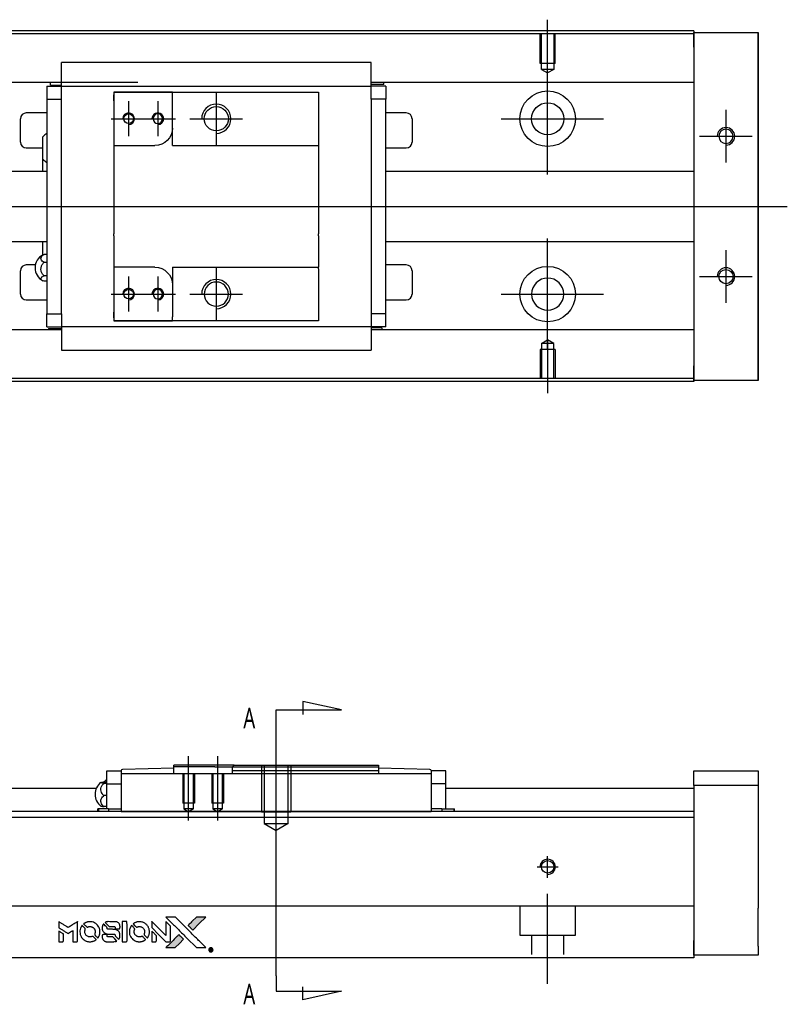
# Model space of a CAD drawing. Header units: millimetres. Extents: x -295 to 3135, y -1402 to 860.
# Tile 16 of 31: x 34 to 165, y -250 to -82. Entities that reach past the tile are written whole.
import ezdxf
from ezdxf.lldxf.tags import DXFTag

# ---------------------------------------------------------------- set-up
doc = ezdxf.new("R2010")
doc.units = ezdxf.units.MM
doc.layers.get('0').update_dxf_attribs({"linetype": 'CONTINUOUS'})
doc.styles.add('CHN', font='Microsoft JhengHei.ttf')
tags = doc.linetypes.add('DASHED', pattern=[25.72, 12.86, -12.86]).pattern_tags.tags
tags[6:7] = [DXFTag(74, 4), DXFTag(75, 0), DXFTag(340, '0'), DXFTag(46, 0.0), DXFTag(50, 0.0), DXFTag(44, 0.0), DXFTag(45, 0.0)]
tags[4:5] = [DXFTag(74, 4), DXFTag(75, 0), DXFTag(340, '0'), DXFTag(46, 0.0), DXFTag(50, 0.0), DXFTag(44, 0.0), DXFTag(45, 0.0)]
tags = doc.linetypes.add('HIDDEN', pattern=[0.5, 0.25, -0.25]).pattern_tags.tags
tags[6:7] = [DXFTag(74, 4), DXFTag(75, 0), DXFTag(340, '0'), DXFTag(46, 0.0), DXFTag(50, 0.0), DXFTag(44, 0.0), DXFTag(45, 0.0)]
tags[4:5] = [DXFTag(74, 4), DXFTag(75, 0), DXFTag(340, '0'), DXFTag(46, 0.0), DXFTag(50, 0.0), DXFTag(44, 0.0), DXFTag(45, 0.0)]

# ---------------------------------------------------------------- blocks, each defined once
blk = doc.blocks.new('MosionX logo(完整正式版)')
h = blk.add_hatch(color=22)
h.dxf.hatch_style = 1
h.paths.add_polyline_path([(-1416, 1831), (-1517, 1831), (-1619, 1831), (-1707, 1742, 0.000288), (-1740, 1709, 0.000479), (-1769, 1680, 0.000013), (-1794, 1654, 0.197177), (-1794, 1654, 0.197497), (-1794, 1653, 0.00004), (-1779, 1638, 0.000834), (-1763, 1622, 0.000506), (-1744, 1603), (-1694, 1552), (-1555, 1692)])
h.paths.add_polyline_path([(-1892, 1355), (-1942, 1405, 0.000476), (-1962, 1424, 0.000789), (-1978, 1441, 0.000035), (-1993, 1455, 0.19758), (-1993, 1456, 0.198396), (-1994, 1455, 0.000019), (-2014, 1435, 0.000582), (-2036, 1413, 0.000351), (-2062, 1387, 0.000108), (-2174, 1275, 0.000692), (-2230, 1218, 0.000077), (-2269, 1179, 0.197527), (-2269, 1178, 0.410181), (-2269, 1177, 0.000493), (-2248, 1177, 0.002424), (-2219, 1177, 0.000529), (-2169, 1177), (-2070, 1177), (-1981, 1266)])
at = {"color": 22}
for points in [[(-4562, 1668), (-4562, 1603), (-4545, 1592, -0.000297), (-4534, 1586, -0.000037), (-4510, 1571, -0.000043), (-4482, 1554, -0.000036), (-4452, 1535, 0.000044), (-4422, 1517, 0.000063), (-4396, 1501, 0.000035), (-4374, 1488, 0.0009), (-4368, 1484), (-4360, 1479), (-4348, 1486, 0.001175), (-4342, 1490, 0.000208), (-4329, 1498, 0.000225), (-4315, 1506, 0.000203), (-4300, 1516, -0.000711), (-4286, 1525, -0.001119), (-4274, 1532, -0.000263), (-4263, 1539, -0.04589), (-4262, 1539, -0.519312), (-4261, 1539, -0.001914), (-4261, 1521, -0.003124), (-4260, 1493, -0.000285), (-4260, 1421), (-4260, 1303), (-4219, 1303, 0.001727), (-4189, 1303, 0.025279), (-4179, 1303, 0.073886), (-4173, 1305, 0.07426), (-4167, 1308, 0.03264), (-4166, 1310, 0.01784), (-4164, 1311, 0.017712), (-4163, 1313, 0.026854), (-4162, 1315), (-4160, 1319), (-4160, 1526), (-4159, 1733), (-4162, 1731, -0.004595), (-4163, 1730, -0.00016), (-4169, 1726, -0.000298), (-4177, 1722, -0.000208), (-4185, 1717, 0.000986), (-4210, 1701, 0.00025), (-4250, 1676, 0.000268), (-4292, 1650, 0.000436), (-4329, 1627, -0.002932), (-4341, 1619, -0.004718), (-4351, 1613, -0.001113), (-4360, 1608, -0.227179), (-4361, 1608, -0.045982), (-4362, 1608, -0.000145), (-4374, 1616, -0.000825), (-4387, 1624, -0.000517), (-4403, 1634, 0.000056), (-4458, 1668, 0.000289), (-4488, 1687, 0.000481), (-4511, 1701, 0.000418), (-4535, 1715), (-4562, 1732)], [(-3917, 1731, 0.024131), (-3935, 1728, 0.022344), (-3954, 1723, 0.021883), (-3972, 1717, 0.020884), (-3990, 1709, 0.010669), (-4000, 1703, 0.010389), (-4011, 1697, 0.010913), (-4020, 1692, 0.022227), (-4026, 1687), (-4029, 1685), (-3996, 1653, 0.002452), (-3984, 1640, 0.003628), (-3972, 1630, 0.001662), (-3963, 1621, 0.070159), (-3960, 1619, 0.047671), (-3958, 1618, 0.018624), (-3956, 1618, 0.017921), (-3953, 1617, 0.018804), (-3950, 1617, 0.018255), (-3946, 1617, 0.041312), (-3943, 1617, 0.037164), (-3939, 1618, 0.012342), (-3935, 1620, -0.015101), (-3924, 1624, -0.035998), (-3916, 1626, -0.033244), (-3907, 1627, -0.011249), (-3894, 1627, -0.004059), (-3883, 1627, -0.019693), (-3877, 1627, -0.027943), (-3872, 1626, -0.014411), (-3866, 1624, -0.033089), (-3851, 1619, -0.033887), (-3838, 1613, -0.034021), (-3825, 1604, -0.033942), (-3814, 1594, -0.02816), (-3804, 1582, -0.035032), (-3796, 1570, -0.035269), (-3790, 1557, -0.029196), (-3785, 1543, -0.037862), (-3782, 1526, -0.043657), (-3782, 1510, -0.043064), (-3784, 1494, -0.035184), (-3790, 1477, 0.033699), (-3792, 1470, 0.052815), (-3793, 1463, 0.059167), (-3793, 1456, 0.058972), (-3791, 1450, 0.059208), (-3788, 1445, 0.021125), (-3783, 1439, 0.008691), (-3773, 1429, 0.000851), (-3749, 1405, 0.001873), (-3736, 1393, 0.013884), (-3730, 1387, 0.022355), (-3726, 1385, 0.341453), (-3725, 1385, 0.073011), (-3722, 1388, 0.004587), (-3714, 1399, 0.00748), (-3707, 1411, 0.016837), (-3702, 1420, 0.028606), (-3692, 1443, 0.031352), (-3685, 1465, 0.031004), (-3681, 1489, 0.0268), (-3680, 1514, 0.026698), (-3681, 1541, 0.03002), (-3686, 1566, 0.030357), (-3693, 1590, 0.028554), (-3703, 1614, 0.062944), (-3732, 1658, 0.062206), (-3772, 1694, 0.062448), (-3819, 1719, 0.064355), (-3870, 1731, 0.017377), (-3880, 1731, 0.008369), (-3893, 1731, 0.008367), (-3907, 1731, 0.01757)], [(-3516, 1731, 0.018538), (-3522, 1730, 0.010695), (-3530, 1729, 0.01068), (-3538, 1727, 0.017678), (-3544, 1725, 0.013849), (-3551, 1722, 0.011814), (-3559, 1719, 0.004513), (-3566, 1716, 0.290035), (-3566, 1715, 0.196418), (-3566, 1714, 0.000124), (-3554, 1702, 0.001477), (-3540, 1688, 0.000898), (-3524, 1671), (-3481, 1629), (-3427, 1628, -0.001471), (-3387, 1628, -0.028714), (-3374, 1627, -0.097073), (-3367, 1625, -0.084199), (-3361, 1620, -0.042698), (-3359, 1616, -0.053912), (-3357, 1612, -0.051004), (-3356, 1608, -0.032967), (-3355, 1602, 0.00807), (-3355, 1600, 0.003023), (-3355, 1596, 0.002994), (-3355, 1592, 0.003629), (-3355, 1588), (-3354, 1579), (-3313, 1579, 0.001618), (-3293, 1579, 0.005206), (-3280, 1579, 0.00535), (-3271, 1579, 0.060675), (-3268, 1580, 0.048484), (-3266, 1581, 0.02389), (-3264, 1582, 0.022812), (-3261, 1584, 0.02462), (-3259, 1586, 0.061781), (-3255, 1591, 0.080179), (-3253, 1596, 0.048561), (-3252, 1604, 0.010021), (-3251, 1619, 0.016602), (-3252, 1638, 0.031409), (-3254, 1653, 0.036474), (-3258, 1666, 0.03439), (-3263, 1679, 0.065928), (-3277, 1699, 0.069066), (-3296, 1715, 0.065697), (-3319, 1725, 0.051559), (-3346, 1731, 0.020904), (-3360, 1731, 0.000451), (-3431, 1731, 0.000419), (-3502, 1732, 0.022759)], [(-3202, 1517), (-3202, 1303), (-3160, 1303), (-3118, 1303), (-3113, 1306, 0.071429), (-3109, 1309, 0.054799), (-3105, 1313, 0.053585), (-3102, 1318, 0.060698), (-3101, 1323, 0.033975), (-3100, 1332, 0.000112), (-3100, 1441, 0.000726), (-3100, 1548, 0.001084), (-3101, 1641), (-3102, 1732), (-3152, 1732), (-3202, 1732)], [(-2860, 1730, 0.023681), (-2878, 1728, 0.022402), (-2896, 1723, 0.021929), (-2914, 1717, 0.020503), (-2931, 1709, 0.013745), (-2941, 1704, 0.009767), (-2952, 1698, 0.009658), (-2962, 1691, 0.027804), (-2968, 1687), (-2971, 1685), (-2939, 1653, 0.002053), (-2924, 1638, 0.006738), (-2914, 1628, 0.007826), (-2907, 1622, 0.063909), (-2903, 1619, 0.061532), (-2897, 1617, 0.068674), (-2891, 1617, 0.052072), (-2885, 1618, 0.019648), (-2875, 1621, -0.018366), (-2864, 1624, -0.0288), (-2854, 1626, -0.029061), (-2844, 1627, -0.019155), (-2832, 1627, -0.053809), (-2807, 1624, -0.058833), (-2784, 1615, -0.058566), (-2764, 1601, -0.052525), (-2746, 1582, -0.044733), (-2737, 1566, -0.040573), (-2729, 1547, -0.041123), (-2725, 1529, -0.04951), (-2725, 1511, -0.017369), (-2725, 1502, -0.024255), (-2727, 1495, -0.023787), (-2729, 1487, -0.015798), (-2732, 1479, 0.010631), (-2734, 1474, 0.033653), (-2735, 1470, 0.037806), (-2736, 1467, 0.016307), (-2736, 1462, 0.068179), (-2734, 1453, 0.095747), (-2731, 1446, 0.033418), (-2722, 1436, 0.002133), (-2695, 1409, 0.001452), (-2680, 1395, 0.012393), (-2673, 1388, 0.020479), (-2668, 1385, 0.344362), (-2667, 1385, 0.074287), (-2663, 1388, 0.005454), (-2656, 1400, 0.008391), (-2649, 1412, 0.017097), (-2643, 1422, 0.027375), (-2635, 1442, 0.02835), (-2628, 1463, 0.027723), (-2624, 1485, 0.023913), (-2623, 1509, 0.027047), (-2623, 1537, 0.031685), (-2627, 1563, 0.032425), (-2634, 1588, 0.031013), (-2644, 1612, 0.037914), (-2661, 1641, 0.040153), (-2682, 1667, 0.039834), (-2707, 1688, 0.036173), (-2736, 1707, 0.040752), (-2765, 1719, 0.035885), (-2796, 1728, 0.035491), (-2828, 1731, 0.037615)], [(-2572, 1669), (-2572, 1604), (-2422, 1453), (-2271, 1303), (-2229, 1303, 0.0008), (-2202, 1303, 0.010795), (-2192, 1303, 0.030495), (-2186, 1304, 0.080372), (-2183, 1305, 0.03816), (-2179, 1308, 0.041799), (-2176, 1310, 0.042486), (-2174, 1314, 0.042078), (-2172, 1317, 0.099276), (-2170, 1322, 0.003302), (-2170, 1343, 0.002586), (-2170, 1380, 0.000204), (-2170, 1477), (-2170, 1633), (-2221, 1683), (-2271, 1733), (-2271, 1583), (-2272, 1433), (-2419, 1582, 0.000253), (-2476, 1639, 0.000412), (-2524, 1687, 0.000041), (-2567, 1730, 0.041338), (-2570, 1732), (-2572, 1734)], [(-2150, 1708, -0.000056), (-2089, 1647, -0.000021), (-2004, 1562, -0.000021), (-1911, 1469, -0.000025), (-1823, 1381), (-1619, 1177), (-1518, 1177), (-1417, 1177), (-1553, 1315, 0.000274), (-1619, 1381, 0.000123), (-1705, 1467, 0.000121), (-1797, 1559, 0.000165), (-1879, 1641), (-2068, 1831), (-2170, 1831), (-2272, 1831)], [(-1707, 1742, 0.000288), (-1740, 1709, 0.000479), (-1769, 1680, 0.000013), (-1794, 1654, 0.197177), (-1794, 1654, 0.197497), (-1794, 1653, 0.00004), (-1779, 1638, 0.000836), (-1763, 1622, 0.000505), (-1744, 1603), (-1694, 1552), (-1555, 1692), (-1416, 1831), (-1517, 1831), (-1619, 1831)], [(-4562, 1417), (-4562, 1303), (-4521, 1303, 0.000842), (-4494, 1303, 0.010591), (-4484, 1303, 0.028995), (-4479, 1303, 0.069543), (-4475, 1305, 0.051063), (-4471, 1307, 0.039932), (-4468, 1310, 0.039414), (-4465, 1314, 0.045845), (-4462, 1318, 0.094811), (-4461, 1322, 0.007124), (-4461, 1333, 0.004713), (-4461, 1352, 0.000534), (-4461, 1395), (-4461, 1469), (-4471, 1475, 0.000828), (-4502, 1494, 0.000879), (-4532, 1513, 0.000048), (-4561, 1530, 0.137596), (-4562, 1531, 0.413028), (-4562, 1530, 0.000016), (-4562, 1497, 0.000623), (-4562, 1460, 0.000374)], [(-4068, 1643, 0.064158), (-4094, 1594, 0.06356), (-4108, 1539, 0.064004), (-4107, 1483, 0.066747), (-4091, 1429, 0.04321), (-4073, 1396, 0.044737), (-4050, 1367, 0.044901), (-4021, 1342, 0.044184), (-3989, 1323, 0.026293), (-3965, 1313, 0.033344), (-3941, 1306, 0.033227), (-3917, 1303, 0.025815), (-3890, 1302, 0.023119), (-3864, 1304, 0.031044), (-3841, 1308, 0.031337), (-3819, 1315, 0.024258), (-3796, 1325, 0.015622), (-3788, 1329, 0.008495), (-3778, 1335, 0.008415), (-3769, 1341, 0.020814), (-3763, 1346), (-3760, 1348), (-3791, 1379, 0.002843), (-3814, 1403, 0.033917), (-3823, 1411, 0.087906), (-3831, 1414, 0.073302), (-3839, 1416, 0.022047), (-3843, 1415, 0.026465), (-3847, 1415, 0.022233), (-3851, 1414, 0.009985), (-3857, 1412, -0.039011), (-3876, 1407, -0.044398), (-3896, 1406, -0.045096), (-3915, 1408, -0.04265), (-3934, 1413, -0.071154), (-3961, 1428, -0.068827), (-3983, 1450, -0.068713), (-3998, 1476, -0.070507), (-4005, 1506, -0.028605), (-4006, 1519, -0.031418), (-4005, 1531, -0.031044), (-4002, 1544, -0.02668), (-3998, 1556, 0.038913), (-3996, 1564, 0.043732), (-3995, 1571, 0.047754), (-3995, 1578, 0.075756), (-3997, 1583, 0.07294), (-3999, 1586, 0.003456), (-4006, 1594, 0.005023), (-4017, 1605, 0.002422), (-4030, 1619, 0.000819), (-4042, 1631, 0.001349), (-4053, 1641, 0.0001), (-4062, 1650, 0.205335), (-4062, 1651, 0.219821), (-4063, 1650, 0.002494), (-4064, 1648, 0.007089), (-4066, 1646, 0.004494)], [(-3610, 1675, 0.023289), (-3616, 1665, 0.026845), (-3621, 1655, 0.026047), (-3626, 1644, 0.019751), (-3629, 1631, 0.013249), (-3631, 1624, 0.025169), (-3631, 1618, 0.016532), (-3632, 1611, 0.002937), (-3632, 1598, 0.003317), (-3632, 1586, 0.011808), (-3631, 1578, 0.01777), (-3631, 1572, 0.021476), (-3630, 1567, 0.04325), (-3623, 1544, 0.045753), (-3612, 1523, 0.04649), (-3598, 1505, 0.047672), (-3581, 1490, 0.025315), (-3573, 1485, 0.015208), (-3564, 1480, 0.01512), (-3554, 1476, 0.022488), (-3546, 1473, 0.027857), (-3532, 1469, 0.034138), (-3519, 1467, 0.014286), (-3499, 1467, 0.00124), (-3449, 1467, -0.00103), (-3418, 1467, -0.002552), (-3396, 1466, -0.001594), (-3379, 1466, -0.047676), (-3374, 1466, -0.085307), (-3367, 1463, -0.097789), (-3361, 1457, -0.085947), (-3357, 1450, -0.051339), (-3356, 1440, 0.014634), (-3355, 1436, 0.015028), (-3355, 1433, 0.014927), (-3354, 1430, 0.059415), (-3353, 1429, 0.070595), (-3351, 1425, 0.00028), (-3315, 1389, 0.000111), (-3279, 1352, 0.200239), (-3277, 1352, 0.268906), (-3276, 1352, 0.001866), (-3271, 1361, 0.007532), (-3267, 1370, 0.017818), (-3263, 1376, 0.013256), (-3261, 1383, 0.011636), (-3258, 1391, 0.011528), (-3256, 1399, 0.012303), (-3254, 1407, 0.0423), (-3252, 1419, 0.013657), (-3252, 1437, 0.013857), (-3252, 1455, 0.037428), (-3254, 1468, 0.014927), (-3256, 1477, 0.0122), (-3259, 1486, 0.012518), (-3262, 1494, 0.023062), (-3265, 1501, 0.065961), (-3281, 1525, 0.06055), (-3304, 1545, 0.059676), (-3331, 1559, 0.060497), (-3360, 1567, 0.025683), (-3367, 1567, 0.001528), (-3386, 1567, 0.002124), (-3410, 1568, 0.001173), (-3439, 1568, -0.000809), (-3490, 1568, -0.017164), (-3506, 1568, -0.063931), (-3514, 1570, -0.108429), (-3520, 1573, -0.052941), (-3523, 1577, -0.063675), (-3525, 1582, -0.050562), (-3526, 1587, -0.020337), (-3527, 1595, 0.009897), (-3528, 1599, 0.016482), (-3528, 1603, 0.019019), (-3529, 1606, 0.06043), (-3530, 1608, 0.076267), (-3533, 1613, 0.00054), (-3566, 1646, 0.000307), (-3601, 1680, 0.142594), (-3604, 1681, 0.232419), (-3604, 1681, 0.022995), (-3606, 1680, 0.024627), (-3608, 1678, 0.015407)], [(-3011, 1643, 0.018008), (-3017, 1634, 0.009842), (-3023, 1622, 0.009807), (-3030, 1610, 0.015716), (-3035, 1599, 0.048467), (-3047, 1561, 0.045841), (-3052, 1520, 0.046006), (-3049, 1479, 0.049638), (-3039, 1441, 0.064819), (-3012, 1391, 0.06695), (-2974, 1350, 0.066691), (-2926, 1320, 0.063505), (-2872, 1304, 0.03135), (-2858, 1302, 0.010439), (-2837, 1302, 0.010391), (-2817, 1302, 0.032408), (-2803, 1304, 0.015696), (-2787, 1307, 0.018095), (-2771, 1312, 0.018551), (-2757, 1317, 0.018352), (-2743, 1323, 0.015568), (-2733, 1328, 0.009832), (-2723, 1334, 0.009795), (-2713, 1341, 0.023727), (-2706, 1346), (-2703, 1348), (-2734, 1379, 0.001528), (-2751, 1397, 0.010022), (-2760, 1406, 0.019586), (-2766, 1411, 0.061865), (-2771, 1413, 0.055054), (-2777, 1415, 0.061607), (-2784, 1416, 0.048725), (-2792, 1415, 0.020221), (-2802, 1412, -0.017722), (-2813, 1409, -0.02685), (-2822, 1407, -0.02759), (-2832, 1406, -0.020233), (-2843, 1406, -0.04793), (-2864, 1409, -0.048386), (-2883, 1416, -0.047866), (-2901, 1426, -0.044964), (-2917, 1440, -0.04333), (-2931, 1457, -0.050921), (-2941, 1475, -0.051473), (-2946, 1495, -0.0459), (-2948, 1516, -0.019014), (-2948, 1526, -0.024114), (-2947, 1535, -0.025081), (-2945, 1544, -0.023892), (-2942, 1553, 0.008624), (-2939, 1560, 0.026486), (-2938, 1564, 0.035074), (-2937, 1568, 0.02756), (-2937, 1573, 0.087163), (-2939, 1580, 0.073291), (-2942, 1587, 0.028074), (-2951, 1596, 0.002594), (-2973, 1619), (-3005, 1651)], [(-2572, 1416), (-2572, 1303), (-2530, 1303), (-2488, 1303), (-2483, 1306, 0.03146), (-2480, 1308, 0.026444), (-2478, 1310, 0.026444), (-2476, 1312, 0.031457), (-2475, 1314), (-2472, 1319), (-2471, 1375), (-2471, 1431), (-2521, 1481, 0.000745), (-2540, 1499, 0.001228), (-2556, 1515, 0.000087), (-2571, 1529, 0.195134), (-2571, 1530, 0.412117), (-2572, 1529, 0.000048), (-2572, 1496, 0.00109), (-2572, 1460, 0.000653)], [(-3615, 1454, 0.065483), (-3620, 1451, 0.053271), (-3625, 1447, 0.052018), (-3628, 1443, 0.0556), (-3631, 1437, 0.036839), (-3632, 1434, 0.026922), (-3632, 1430, 0.016905), (-3633, 1424, 0.004317), (-3633, 1416, 0.016369), (-3632, 1397, 0.029936), (-3630, 1382, 0.03418), (-3627, 1369, 0.031327), (-3621, 1356, 0.046935), (-3612, 1340, 0.054053), (-3600, 1327, 0.053701), (-3585, 1317, 0.045364), (-3568, 1309, 0.032479), (-3552, 1305, 0.03386), (-3537, 1303, 0.013578), (-3512, 1303, 0.001155), (-3450, 1303, 0.000413), (-3396, 1303, 0.005008), (-3375, 1304, 0.013199), (-3364, 1304, 0.033956), (-3355, 1305, 0.013909), (-3347, 1308, 0.010864), (-3337, 1310, 0.010938), (-3329, 1313, 0.028702), (-3323, 1316), (-3318, 1318), (-3362, 1362), (-3405, 1406), (-3455, 1406, -0.001504), (-3477, 1406, -0.00328), (-3493, 1406, -0.001901), (-3506, 1406, -0.061333), (-3510, 1407, -0.063621), (-3514, 1409, -0.048633), (-3518, 1412, -0.046769), (-3522, 1415, -0.047961), (-3525, 1420, -0.02678), (-3526, 1424, -0.050957), (-3527, 1427, -0.029398), (-3528, 1431, -0.00401), (-3528, 1441), (-3529, 1456), (-3569, 1456, 0.001061), (-3593, 1456, 0.009147), (-3604, 1455, 0.020721), (-3611, 1455, 0.051619)], [(-2062, 1387, 0.000108), (-2174, 1275, 0.000692), (-2230, 1218, 0.000077), (-2269, 1179, 0.197527), (-2269, 1178, 0.410182), (-2269, 1177, 0.000493), (-2248, 1177, 0.002424), (-2219, 1177, 0.000529), (-2170, 1177), (-2070, 1177), (-1981, 1266), (-1892, 1355), (-1942, 1405, 0.000476), (-1962, 1424, 0.000789), (-1978, 1441, 0.000035), (-1993, 1455, 0.19758), (-1993, 1456, 0.198396), (-1994, 1455, 0.000019), (-2014, 1435, 0.000582), (-2036, 1413, 0.000351)], [(-1319, 1173, 0.082374), (-1332, 1167, 0.083404), (-1342, 1157, 0.082663), (-1349, 1145, 0.07897), (-1351, 1130, 0.084941), (-1349, 1114, 0.08953), (-1341, 1100, 0.090743), (-1329, 1090, 0.090193), (-1313, 1085, 0.10067), (-1296, 1085, 0.099454), (-1281, 1093, 0.097736), (-1269, 1106, 0.09365), (-1263, 1122, 0.07584), (-1263, 1135, 0.068415), (-1267, 1148, 0.068328), (-1274, 1159, 0.075277), (-1283, 1168, 0.059367), (-1291, 1172, 0.048986), (-1300, 1174, 0.048519), (-1310, 1174, 0.055347)], [(-1325, 1129), (-1325, 1104), (-1322, 1104), (-1319, 1104), (-1319, 1114), (-1319, 1125), (-1313, 1125), (-1306, 1126), (-1302, 1119, -0.003356), (-1300, 1116, -0.002757), (-1298, 1113, -0.002784), (-1296, 1110, -0.007382), (-1295, 1108, 0.019487), (-1294, 1105, 0.098302), (-1293, 1104, 0.116932), (-1291, 1104, 0.032798), (-1289, 1104), (-1285, 1104), (-1288, 1108, 0.005748), (-1289, 1111, 0.002522), (-1291, 1114, 0.002495), (-1293, 1117, 0.00334), (-1295, 1120), (-1299, 1126), (-1296, 1128, 0.066516), (-1292, 1130, 0.085926), (-1290, 1133, 0.082934), (-1289, 1137, 0.05747), (-1289, 1141, 0.023576), (-1289, 1144, 0.043538), (-1289, 1146, 0.050891), (-1290, 1148, 0.049897), (-1291, 1149, 0.067884), (-1295, 1152, 0.077412), (-1298, 1154, 0.049266), (-1304, 1154, 0.012208), (-1313, 1155), (-1325, 1155)], [(-1298, 1147, -0.120545), (-1296, 1144, -0.09136), (-1295, 1141, -0.087576), (-1296, 1137, -0.098026), (-1297, 1134, -0.079907), (-1299, 1133, -0.087697), (-1300, 1132, -0.041371), (-1303, 1132, -0.005557), (-1309, 1132), (-1319, 1131), (-1319, 1140), (-1319, 1149), (-1310, 1149, -0.007471), (-1305, 1149, -0.035301), (-1302, 1148, -0.060486), (-1300, 1148, -0.063546)]]:
    blk.add_lwpolyline(points, format="xyb", close=True, dxfattribs=at)

msp = doc.modelspace()

# ---------------------------------------------------------------- linework, layer by layer
for p, q in [((124.16, -90.88), (124.16, -81.76)), ((124.16, -108.24), (124.16, -89.19)), ((67.46, -94.21), (67.46, -103.21)), ((52.46, -95.71), (52.46, -101.71)), ((57.46, -95.71), (57.46, -101.71)), ((154.66, -97.21), (154.66, -106.21)), ((49.46, -98.71), (55.46, -98.71)), ((54.46, -98.71), (60.46, -98.71)), ((62.96, -98.71), (71.96, -98.71)), ((116.21, -98.71), (133.69, -98.71)), ((150.16, -101.71), (159.16, -101.71)), ((-64.84, -113.71), (48.6, -113.71)), ((48.6, -113.71), (165.16, -113.71)), ((124.16, -138.24), (124.16, -119.19)), ((154.66, -121.21), (154.66, -130.21)), ((67.46, -124.21), (67.46, -133.21)), ((52.46, -125.71), (52.46, -131.71)), ((57.46, -125.71), (57.46, -131.71)), ((150.16, -125.71), (159.16, -125.71)), ((49.46, -128.71), (55.46, -128.71)), ((54.46, -128.71), (60.46, -128.71)), ((62.96, -128.71), (71.96, -128.71)), ((116.21, -128.71), (133.69, -128.71)), ((124.16, -136.54), (124.16, -145.67)), ((88.86, -199.84), (82.27, -198.41)), ((82.27, -198.41), (82.27, -200.64)), ((77.71, -199.84), (88.86, -199.84)), ((77.71, -202.48), (77.71, -199.84)), ((77.71, -245.35), (77.71, -202.48)), ((77.71, -222.28), (77.71, -206.28)), ((62.71, -218.78), (62.71, -207.78)), ((67.71, -218.78), (67.71, -207.78)), ((77.71, -245.35), (77.71, -247.98)), ((82.27, -249.42), (82.27, -247.19)), ((77.71, -247.98), (88.86, -247.98)), ((88.86, -247.98), (82.27, -249.42))]:
    msp.add_line(p, q)
at = {"linetype": 'Continuous'}
for p, q in [((56.3, -83.67), (-0.84, -83.67)), ((56.17, -84.17), (-0.84, -84.17)), ((149.16, -84.17), (56.17, -84.17)), ((149.16, -83.67), (56.3, -83.67)), ((149.16, -83.67), (149.16, -83.96)), ((149.16, -86.46), (149.16, -83.96)), ((149.16, -83.96), (160.16, -83.96)), ((160.16, -83.96), (160.16, -86.46)), ((160.16, -83.96), (160.16, -83.96)), ((160.16, -83.96), (160.16, -83.96)), ((160.16, -83.96), (160.16, -87.78)), ((160.16, -87.78), (160.16, -83.96)), ((160.16, -83.96), (160.16, -87.78)), ((160.16, -86.46), (160.16, -84.96)), ((160.16, -87.78), (160.16, -84.96)), ((149.16, -86.46), (149.16, -140.96)), ((160.16, -86.46), (160.16, -140.96)), ((160.16, -140.96), (160.16, -86.46)), ((40.96, -92.81), (40.96, -89.1)), ((93.96, -89.1), (40.96, -89.1)), ((93.96, -89.1), (40.96, -89.1)), ((93.96, -89.24), (93.96, -89.1)), ((93.96, -92.81), (93.96, -89.24)), ((54.04, -92.49), (-0.84, -92.49)), ((40.96, -92.49), (37.59, -92.49)), ((39.11, -92.94), (39.11, -92.49)), ((149.16, -92.49), (93.96, -92.49)), ((97.33, -92.49), (93.96, -92.49)), ((96.15, -92.84), (96.15, -92.49)), ((38.46, -93.14), (38.46, -95.34)), ((38.46, -93.14), (40.96, -93.14)), ((39.11, -92.94), (40.96, -92.94)), ((40.96, -93.14), (40.96, -92.81)), ((40.96, -94.14), (40.96, -93.14)), ((40.96, -93.14), (93.96, -93.14)), ((40.96, -95.34), (40.96, -94.14)), ((49.96, -94.14), (49.96, -95.64)), ((59.96, -94.14), (49.96, -94.14)), ((49.96, -94.14), (59.96, -94.14)), ((59.96, -94.14), (84.96, -94.14)), ((59.96, -94.84), (59.96, -94.14)), ((84.96, -94.14), (84.96, -95.14)), ((93.96, -93.14), (93.96, -92.81)), ((96.15, -92.84), (93.96, -92.84)), ((96.46, -93.14), (93.96, -93.14)), ((93.96, -94.14), (93.96, -93.14)), ((93.96, -95.34), (93.96, -94.14)), ((96.46, -93.14), (96.46, -95.34)), ((38.46, -95.34), (40.96, -95.34)), ((38.46, -95.34), (38.46, -132.09)), ((40.96, -95.82), (40.96, -95.34)), ((40.96, -95.82), (40.96, -95.38)), ((40.96, -131.61), (40.96, -95.82)), ((49.96, -95.64), (49.96, -94.64)), ((49.96, -95.64), (49.96, -103.31)), ((59.96, -100.31), (59.96, -94.84)), ((84.96, -95.14), (84.96, -103.01)), ((93.96, -95.34), (93.96, -95.82)), ((96.46, -95.34), (93.96, -95.34)), ((93.96, -95.38), (93.96, -95.82)), ((93.96, -95.82), (93.96, -131.61)), ((96.46, -132.09), (96.46, -95.34)), ((33.96, -102.71), (33.96, -98.71)), ((38.46, -97.71), (34.96, -97.71)), ((99.96, -97.71), (96.46, -97.71)), ((100.96, -98.71), (100.96, -102.71)), ((59.96, -103.31), (59.96, -100.31)), ((37.81, -105.63), (37.81, -101.78)), ((34.96, -103.71), (37.81, -103.71)), ((49.96, -103.31), (49.96, -108.71)), ((49.96, -103.31), (56.96, -103.31)), ((59.96, -103.31), (84.96, -103.31)), ((84.96, -103.01), (84.96, -103.31)), ((84.96, -103.31), (84.96, -108.71)), ((96.46, -103.71), (99.96, -103.71)), ((37.81, -107.71), (37.81, -105.63)), ((37.81, -107.71), (37.81, -105.63)), ((37.81, -107.71), (37.81, -105.63)), ((38.46, -107.71), (2.46, -107.71)), ((149.16, -107.71), (96.46, -107.71)), ((49.96, -108.71), (49.96, -109.01)), ((49.96, -109.01), (49.96, -118.41)), ((84.96, -108.71), (84.96, -109.01)), ((84.96, -109.01), (84.96, -118.41)), ((49.96, -118.71), (49.96, -118.41)), ((49.96, -118.71), (49.96, -124.11)), ((84.96, -118.71), (84.96, -118.41)), ((84.96, -118.71), (84.96, -124.11)), ((2.46, -119.71), (38.46, -119.71)), ((37.81, -122.04), (37.81, -119.71)), ((96.46, -119.71), (149.16, -119.71)), ((38.46, -121.92), (38, -121.92)), ((36.51, -123.71), (34.96, -123.71)), ((38, -123.27), (38.46, -123.27)), ((56.96, -124.11), (49.96, -124.11)), ((49.96, -124.11), (49.96, -131.79)), ((59.96, -124.11), (59.96, -127.11)), ((59.96, -124.11), (84.96, -124.11)), ((84.96, -124.41), (84.96, -124.11)), ((84.96, -124.41), (84.96, -132.29)), ((99.96, -123.71), (96.46, -123.71)), ((33.96, -128.71), (33.96, -124.71)), ((38.46, -125.57), (38, -125.57)), ((100.96, -124.71), (100.96, -128.71)), ((38.46, -126.51), (38, -126.51)), ((59.96, -127.11), (59.96, -132.59)), ((34.96, -129.71), (38.46, -129.71)), ((96.46, -129.71), (99.96, -129.71)), ((38.46, -134.29), (38.46, -132.09)), ((38.46, -132.09), (40.96, -132.09)), ((40.96, -132.09), (40.96, -131.61)), ((40.96, -132.05), (40.96, -131.61)), ((40.96, -132.09), (40.96, -133.29)), ((49.96, -131.79), (49.96, -133.29)), ((49.96, -132.79), (49.96, -131.79)), ((59.96, -133.29), (59.96, -132.59)), ((84.96, -132.29), (84.96, -133.29)), ((93.96, -131.61), (93.96, -132.05)), ((93.96, -131.61), (93.96, -132.09)), ((93.96, -132.09), (93.96, -133.29)), ((96.46, -132.09), (93.96, -132.09)), ((96.46, -134.29), (96.46, -132.09)), ((38.46, -134.29), (40.96, -134.29)), ((38.77, -134.59), (40.96, -134.59)), ((38.77, -134.59), (38.77, -134.84)), ((40.96, -133.29), (40.96, -134.29)), ((40.96, -134.29), (40.96, -134.62)), ((93.96, -134.29), (40.96, -134.29)), ((40.96, -134.62), (40.96, -138.19)), ((49.96, -133.29), (59.96, -133.29)), ((59.96, -133.29), (49.96, -133.29)), ((84.96, -133.29), (59.96, -133.29)), ((93.96, -133.29), (93.96, -134.29)), ((96.46, -134.29), (93.96, -134.29)), ((93.96, -134.29), (93.96, -134.62)), ((95.81, -134.49), (93.96, -134.49)), ((93.96, -134.62), (93.96, -138.19)), ((95.81, -134.49), (95.81, -134.84)), ((40.96, -134.84), (-0.84, -134.84)), ((40.96, -134.84), (37.92, -134.84)), ((149.16, -134.84), (93.96, -134.84)), ((97, -134.84), (93.96, -134.84)), ((40.96, -138.19), (40.96, -138.32)), ((40.96, -138.32), (93.96, -138.32)), ((40.96, -138.32), (93.96, -138.32)), ((93.96, -138.19), (93.96, -138.32)), ((160.16, -139.65), (160.16, -143.46)), ((160.16, -142.46), (160.16, -139.65)), ((160.16, -139.65), (160.16, -143.46)), ((160.16, -143.46), (160.16, -139.65)), ((149.16, -143.46), (149.16, -140.96)), ((160.16, -142.46), (160.16, -140.96)), ((160.16, -140.96), (160.16, -143.46)), ((41.04, -143.17), (-0.84, -143.17)), ((149.16, -143.17), (41.04, -143.17)), ((40.92, -143.67), (-0.84, -143.67)), ((149.16, -143.67), (40.92, -143.67)), ((149.16, -143.46), (149.16, -143.67)), ((160.16, -143.46), (149.16, -143.46)), ((160.16, -143.46), (160.16, -143.46)), ((160.16, -143.46), (160.16, -143.46)), ((48.71, -212.48), (48.71, -210.28)), ((48.71, -210.28), (51.21, -210.28)), ((51.21, -210.28), (51.21, -210.21)), ((51.21, -210.28), (51.21, -210.78)), ((60.21, -209.78), (51.41, -210.01)), ((70.51, -209.28), (60.21, -209.28)), ((60.21, -209.58), (60.21, -209.28)), ((60.21, -209.78), (60.21, -209.58)), ((67.21, -209.58), (60.21, -209.58)), ((60.21, -210.78), (60.21, -209.78)), ((67.21, -209.58), (70.21, -209.58)), ((70.51, -209.28), (70.21, -209.58)), ((70.21, -210.28), (70.21, -209.58)), ((95.21, -210.28), (70.21, -210.28)), ((70.21, -210.78), (70.21, -210.28)), ((70.51, -209.28), (95.21, -209.28)), ((95.21, -209.28), (95.21, -210.28)), ((104.02, -210.01), (95.21, -209.78)), ((95.21, -210.28), (95.21, -210.78)), ((104.21, -210.21), (104.21, -210.28)), ((104.21, -210.28), (104.21, -210.78)), ((106.71, -210.28), (104.21, -210.28)), ((106.71, -212.48), (106.71, -210.28)), ((149.16, -210.28), (160.16, -210.28)), ((149.16, -212.78), (149.16, -210.28)), ((160.16, -210.28), (160.16, -212.78)), ((48.26, -212.17), (48.71, -212.17)), ((51.21, -210.78), (51.21, -215.28)), ((104.21, -210.78), (51.21, -210.78)), ((104.21, -210.78), (104.21, -215.28)), ((46.92, -213.28), (10.66, -213.28)), ((48.71, -212.41), (48.26, -212.41)), ((48.71, -212.48), (51.21, -212.48)), ((48.71, -215.78), (48.71, -212.48)), ((104.21, -212.48), (104.21, -215.75)), ((106.71, -212.48), (104.21, -212.48)), ((106.71, -215.78), (106.71, -212.48)), ((149.16, -213.28), (106.71, -213.28)), ((106.99, -213.28), (106.71, -213.28)), ((160.16, -212.78), (149.16, -212.78)), ((149.16, -212.78), (149.16, -239.28)), ((160.16, -212.78), (160.16, -218.28)), ((48.71, -214.51), (48.26, -214.51)), ((51.21, -215.28), (51.21, -217.04)), ((73.41, -217.23), (-0.84, -217.23)), ((47.33, -216.78), (47.21, -216.78)), ((47.21, -217.23), (47.21, -216.78)), ((49.03, -216.78), (47.33, -216.78)), ((47.33, -216.78), (47.33, -217.23)), ((48.71, -216.39), (48.26, -216.39)), ((48.71, -216.78), (48.71, -215.78)), ((49.03, -216.78), (51.21, -216.78)), ((49.03, -216.78), (49.03, -217.23)), ((51.21, -217.04), (51.21, -217.21)), ((51.21, -217.21), (104.21, -217.21)), ((51.21, -217.21), (51.21, -217.23)), ((149.16, -217.23), (73.41, -217.23)), ((104.21, -215.75), (104.21, -217.04)), ((106.06, -216.78), (104.21, -216.78)), ((104.21, -217.04), (104.21, -217.2)), ((104.21, -217.21), (104.21, -217.23)), ((106.06, -216.78), (108.1, -216.78)), ((106.06, -216.78), (106.06, -217.23)), ((106.71, -216.78), (106.71, -215.78)), ((108.1, -216.78), (108.21, -216.78)), ((108.1, -216.78), (108.1, -217.23)), ((108.21, -217.23), (108.21, -216.78)), ((149.16, -218.23), (-0.84, -218.23)), ((149.16, -218.23), (149.16, -232.93)), ((160.16, -224.78), (160.16, -233.78)), ((69.26, -233.43), (-0.84, -233.43)), ((149.16, -233.43), (69.26, -233.43)), ((149.16, -232.93), (149.16, -233.43)), ((149.16, -233.43), (149.16, -240.23)), ((149.16, -241.78), (149.16, -239.28)), ((149.16, -240.23), (149.16, -242.23)), ((160.16, -240.28), (160.16, -241.78)), ((67, -242.23), (-0.84, -242.23)), ((149.16, -242.23), (67, -242.23)), ((160.16, -241.78), (149.16, -241.78))]:
    msp.add_line(p, q, dxfattribs=at)
at = {"linetype": 'DASHED'}
for p, q in [((149.16, -83.96), (149.16, -84.17)), ((149.16, -83.96), (149.16, -86.46)), ((149.16, -84.17), (149.16, -85.17)), ((149.16, -85.17), (149.16, -91.49)), ((149.16, -91.49), (149.16, -92.49)), ((149.16, -92.49), (149.16, -94.03)), ((40.96, -93.24), (40.96, -93.24)), ((93.96, -93.24), (93.96, -93.24)), ((149.16, -94.03), (149.16, -97.6)), ((149.16, -97.6), (149.16, -99.51)), ((149.16, -99.51), (149.16, -103.21)), ((37.81, -122.14), (37.81, -119.71)), ((37.81, -122.14), (37.81, -122.04)), ((149.16, -124.21), (149.16, -127.82)), ((149.16, -127.82), (149.16, -129.74)), ((149.16, -129.74), (149.16, -133.3)), ((40.96, -134.19), (40.96, -134.19)), ((93.96, -134.19), (93.96, -134.19)), ((149.16, -133.3), (149.16, -134.84)), ((149.16, -134.84), (149.16, -135.84)), ((149.16, -135.84), (149.16, -142.17)), ((149.16, -140.96), (149.16, -143.46)), ((149.16, -142.17), (149.16, -143.17)), ((149.16, -143.17), (149.16, -143.46)), ((48.71, -210.28), (48.71, -210.28)), ((51.21, -210.28), (51.21, -210.28)), ((51.21, -210.38), (51.21, -210.38)), ((104.21, -210.28), (104.21, -210.28)), ((104.21, -210.38), (104.21, -210.38)), ((106.71, -210.28), (106.71, -210.28)), ((51.21, -210.78), (51.21, -212.48)), ((104.21, -210.78), (104.21, -212.48)), ((149.16, -217.23), (149.16, -218.23))]:
    msp.add_line(p, q, dxfattribs=at)
at = {"linetype": 'DASHED', "ltscale": 0.1}
for p, q in [((122.86, -89.26), (122.86, -84.26)), ((123.09, -90.26), (123.09, -84.26)), ((125.24, -84.26), (125.24, -90.26)), ((125.46, -89.26), (125.46, -84.26)), ((125.46, -89.26), (122.86, -89.26)), ((125.24, -90.26), (123.09, -90.26)), ((123.09, -90.26), (124.16, -90.88)), ((125.24, -90.26), (124.16, -90.88)), ((123.09, -137.17), (124.16, -136.54)), ((123.09, -137.17), (123.09, -143.17)), ((125.24, -137.17), (123.09, -137.17)), ((125.24, -137.17), (124.16, -136.54)), ((125.24, -143.17), (125.24, -137.17)), ((125.46, -138.17), (122.86, -138.17)), ((122.86, -138.17), (122.86, -143.17)), ((125.46, -138.17), (125.46, -143.17)), ((119.41, -233.43), (119.41, -238.38)), ((128.91, -238.38), (128.91, -233.43)), ((119.41, -238.38), (128.91, -238.38)), ((121.41, -238.38), (121.41, -241.68)), ((126.91, -241.68), (126.91, -238.38))]:
    msp.add_line(p, q, dxfattribs=at)
at = {"linetype": 'HIDDEN', "ltscale": 3}
for p, q in [((70.21, -209.58), (95.21, -209.58)), ((75.21, -209.28), (75.21, -217.28)), ((75.65, -209.28), (75.65, -219.28)), ((79.78, -219.28), (79.78, -209.28)), ((80.21, -209.28), (80.21, -217.28)), ((61.71, -210.78), (61.71, -215.78)), ((61.89, -210.78), (61.89, -216.78)), ((63.54, -216.78), (63.54, -210.78)), ((63.71, -210.78), (63.71, -215.78)), ((66.71, -210.78), (66.71, -215.78)), ((66.89, -210.78), (66.89, -216.78)), ((68.54, -216.78), (68.54, -210.78)), ((68.71, -210.78), (68.71, -215.78)), ((63.71, -215.78), (61.71, -215.78)), ((63.54, -216.78), (61.89, -216.78)), ((61.89, -216.78), (62.71, -217.25)), ((63.54, -216.78), (62.71, -217.25)), ((68.71, -215.78), (66.71, -215.78)), ((68.54, -216.78), (66.89, -216.78)), ((66.89, -216.78), (67.71, -217.25)), ((68.54, -216.78), (67.71, -217.25)), ((75.21, -217.28), (80.21, -217.28)), ((75.65, -219.28), (79.78, -219.28)), ((75.65, -219.28), (77.71, -220.47)), ((79.78, -219.28), (77.71, -220.47))]:
    msp.add_line(p, q, dxfattribs=at)
at = {"ltscale": 0.5}
for p, q in [((124.16, -228.54), (124.16, -224.88)), ((122.36, -226.68), (125.96, -226.68)), ((124.16, -246.68), (124.16, -231.32))]:
    msp.add_line(p, q, dxfattribs=at)
at = {"linetype": 'Continuous'}
for centre, radius in [((124.16, -98.71), 4.75), ((124.16, -98.71), 2.75), ((67.46, -98.71), 2.07), ((52.46, -98.71), 0.825), ((124.16, -128.71), 4.75), ((154.66, -125.71), 1.22), ((52.46, -128.71), 0.825), ((124.16, -226.68), 1.07)]:
    msp.add_circle(centre, radius, dxfattribs=at)
at = {"linetype": 'Continuous', "extrusion": (0, 0, -1)}
for centre, radius in [((-57.46, -98.71), 0.825), ((-154.66, -101.71), 1.22), ((-124.16, -128.71), 2.75), ((-57.46, -128.71), 0.825), ((-67.46, -128.71), 2.07)]:
    msp.add_circle(centre, radius, dxfattribs=at)
for centre, radius in [((67.46, -98.71), 2.5), ((52.46, -98.71), 1), ((57.46, -98.71), 1), ((154.66, -101.71), 1.5), ((154.66, -125.71), 1.5), ((67.46, -128.71), 2.5), ((52.46, -128.71), 1), ((57.46, -128.71), 1), ((124.16, -226.68), 1.3)]:
    msp.add_arc(centre, radius, 270, 180)
at = {"linetype": 'Continuous'}
for centre, radius, start, end in [((34.96, -98.71), 1, 90, 180), ((99.96, -98.71), 1, 0, 90), ((34.96, -102.71), 1, 180, 270), ((39.95, -103.66), 2.85, 121.5132, 138.6569), ((99.96, -102.71), 1, 270, 0), ((39.95, -103.75), 2.85, 221.3431, 238.4868), ((38.96, -124.21), 2.5, 118.2701, 180), ((34.96, -124.71), 1, 90, 180), ((38.96, -124.21), 2.5, 180, 241.7734), ((99.96, -124.71), 1, 0, 90), ((34.96, -128.71), 1, 180, 270), ((99.96, -128.71), 1, 270, 0), ((51.41, -210.21), 0.2, 91.5, 180), ((104.01, -210.21), 0.2, 0, 88.5), ((50.2, -214.23), 2.85, 121.5132, 134.2433), ((49.21, -214.28), 2.5, 126.4021, 180), ((49.21, -214.28), 2.5, 180, 233.5675)]:
    msp.add_arc(centre, radius, start, end, dxfattribs=at)
at = {"linetype": 'Continuous', "extrusion": (0, 0, -1)}
for centre, start, end in [((-56.96, -100.31), 180.0001, 270), ((-56.96, -127.11), 90, 180)]:
    msp.add_arc(centre, 3, start, end, dxfattribs=at)
at = {"linetype": 'DASHED'}
msp.add_arc((50.2, -214.23), 2.85, 134.2433, 138.6569, dxfattribs=at)
at = {"linetype": 'Continuous', "extrusion": (-9.07067e-11, 2e-16, -1)}
msp.add_open_spline([(160.16, -87.78), (160.16, -87.96), (160.16, -88.14), (160.16, -88.49), (160.16, -88.67), (160.16, -89.01), (160.16, -89.17), (160.16, -89.49), (160.16, -89.64), (160.16, -89.92), (160.16, -90.06), (160.16, -90.3), (160.16, -90.41), (160.16, -90.61), (160.16, -90.69), (160.16, -90.83), (160.16, -90.89), (160.16, -90.98), (160.16, -91.01), (160.16, -91.03), (160.16, -91.03), (160.16, -91), (160.16, -90.97), (160.16, -90.87), (160.16, -90.81), (160.16, -90.67), (160.16, -90.58), (160.16, -90.38), (160.16, -90.26), (160.16, -90.02), (160.16, -89.88), (160.16, -89.59), (160.16, -89.44), (160.16, -89.12), (160.16, -88.96), (160.16, -88.78), (160.16, -88.46), (160.16, -88.12), (160.16, -87.78)], degree=3, knots=[0, 0, 0, 0, 0.052893, 0.052893, 0.105785, 0.105785, 0.158678, 0.158678, 0.211571, 0.211571, 0.264464, 0.264464, 0.317356, 0.317356, 0.370249, 0.370249, 0.423142, 0.423142, 0.476034, 0.476034, 0.528927, 0.528927, 0.58182, 0.58182, 0.634712, 0.634712, 0.687605, 0.687605, 0.740498, 0.740498, 0.793391, 0.793391, 0.846283, 0.846283, 0.899176, 0.899176, 0.899176, 1, 1, 1, 1], dxfattribs=at)
at = {"linetype": 'Continuous'}
for points, knots in [([(160.16, -87.78), (160.16, -87.96), (160.16, -88.14), (160.16, -88.49), (160.16, -88.67), (160.16, -89.01), (160.16, -89.17), (160.16, -89.49), (160.16, -89.64), (160.16, -89.92), (160.16, -90.06), (160.16, -90.3), (160.16, -90.41), (160.16, -90.61), (160.16, -90.69), (160.16, -90.83), (160.16, -90.89), (160.16, -90.98), (160.16, -91.01), (160.16, -91.03), (160.16, -91.03), (160.16, -91), (160.16, -90.97), (160.16, -90.87), (160.16, -90.81), (160.16, -90.67), (160.16, -90.58), (160.16, -90.38), (160.16, -90.26), (160.16, -90.02), (160.16, -89.88), (160.16, -89.59), (160.16, -89.44), (160.16, -89.12), (160.16, -88.96), (160.16, -88.78), (160.16, -88.46), (160.16, -88.12), (160.16, -87.78)], [0, 0, 0, 0, 0.052893, 0.052893, 0.105785, 0.105785, 0.158678, 0.158678, 0.211571, 0.211571, 0.264464, 0.264464, 0.317356, 0.317356, 0.370249, 0.370249, 0.423142, 0.423142, 0.476034, 0.476034, 0.528927, 0.528927, 0.58182, 0.58182, 0.634712, 0.634712, 0.687605, 0.687605, 0.740498, 0.740498, 0.793391, 0.793391, 0.846283, 0.846283, 0.899176, 0.899176, 0.899176, 1, 1, 1, 1]), ([(38, -123.27), (37.87, -123.21), (37.76, -123.13), (37.59, -122.96), (37.53, -122.87), (37.46, -122.68), (37.45, -122.57), (37.5, -122.38), (37.55, -122.28), (37.7, -122.11), (37.8, -122.03), (37.95, -121.94), (37.98, -121.93), (38, -121.92)], [0, 0, 0, 0, 0.192078, 0.192078, 0.384156, 0.384156, 0.576234, 0.576234, 0.768312, 0.768312, 0.960389, 0.960389, 1, 1, 1, 1]), ([(38, -125.57), (37.87, -125.46), (37.76, -125.33), (37.59, -125.05), (37.53, -124.89), (37.46, -124.56), (37.45, -124.39), (37.5, -124.06), (37.55, -123.89), (37.7, -123.59), (37.8, -123.46), (37.95, -123.32), (37.98, -123.29), (38, -123.27)], [0, 0, 0, 0, 0.192078, 0.192078, 0.384156, 0.384156, 0.576234, 0.576234, 0.768312, 0.768312, 0.960389, 0.960389, 1, 1, 1, 1]), ([(38, -126.51), (37.87, -126.47), (37.76, -126.41), (37.59, -126.3), (37.53, -126.23), (37.46, -126.1), (37.45, -126.03), (37.5, -125.89), (37.55, -125.82), (37.7, -125.7), (37.8, -125.64), (37.95, -125.59), (37.98, -125.58), (38, -125.57)], [0, 0, 0, 0, 0.192078, 0.192078, 0.384156, 0.384156, 0.576234, 0.576234, 0.768312, 0.768312, 0.960389, 0.960389, 1, 1, 1, 1]), ([(160.16, -136.4), (160.16, -136.4), (160.16, -136.4), (160.16, -136.43), (160.16, -136.46), (160.16, -136.55), (160.16, -136.61), (160.16, -136.76), (160.16, -136.85), (160.16, -137.05), (160.16, -137.16), (160.16, -137.41), (160.16, -137.55), (160.16, -137.83), (160.16, -137.99), (160.16, -138.31), (160.16, -138.47), (160.16, -138.8), (160.16, -138.97), (160.16, -139.3), (160.16, -139.48), (160.16, -139.65)], [0, 0, 0, 0, 0.058411, 0.058411, 0.164275, 0.164275, 0.270139, 0.270139, 0.376003, 0.376003, 0.481867, 0.481867, 0.587731, 0.587731, 0.693595, 0.693595, 0.799459, 0.799459, 0.898473, 0.898473, 1, 1, 1, 1]), ([(160.16, -139.65), (160.16, -139.47), (160.16, -139.29), (160.16, -138.93), (160.16, -138.76), (160.16, -138.42), (160.16, -138.25), (160.16, -137.94), (160.16, -137.79), (160.16, -137.5), (160.16, -137.37), (160.16, -137.13), (160.16, -137.02), (160.16, -136.82), (160.16, -136.74), (160.16, -136.59), (160.16, -136.54), (160.16, -136.45), (160.16, -136.42), (160.16, -136.41)], [0, 0, 0, 0, 0.111112, 0.111112, 0.222224, 0.222224, 0.333337, 0.333337, 0.444449, 0.444449, 0.555561, 0.555561, 0.666673, 0.666673, 0.777785, 0.777785, 0.888898, 0.888898, 1, 1, 1, 1]), ([(48.26, -212.41), (48.13, -212.4), (48.01, -212.38), (47.84, -212.35), (47.78, -212.34), (47.71, -212.3), (47.7, -212.28), (47.75, -212.25), (47.8, -212.23), (47.95, -212.2), (48.06, -212.19), (48.2, -212.17), (48.23, -212.17), (48.26, -212.17)], [0, 0, 0, 0, 0.192078, 0.192078, 0.384156, 0.384156, 0.576234, 0.576234, 0.768312, 0.768312, 0.960389, 0.960389, 1, 1, 1, 1]), ([(48.26, -214.51), (48.13, -214.42), (48.01, -214.3), (47.84, -214.03), (47.78, -213.89), (47.71, -213.59), (47.7, -213.43), (47.75, -213.13), (47.8, -212.98), (47.95, -212.7), (48.06, -212.58), (48.2, -212.45), (48.23, -212.43), (48.26, -212.41)], [0, 0, 0, 0, 0.192078, 0.192078, 0.384156, 0.384156, 0.576234, 0.576234, 0.768312, 0.768312, 0.960389, 0.960389, 1, 1, 1, 1]), ([(48.26, -216.39), (48.13, -216.3), (48.01, -216.19), (47.84, -215.96), (47.78, -215.83), (47.71, -215.56), (47.7, -215.42), (47.75, -215.15), (47.8, -215.02), (47.95, -214.78), (48.06, -214.67), (48.2, -214.55), (48.23, -214.53), (48.26, -214.51)], [0, 0, 0, 0, 0.192078, 0.192078, 0.384156, 0.384156, 0.576234, 0.576234, 0.768312, 0.768312, 0.960389, 0.960389, 1, 1, 1, 1]), ([(47.73, -216.29), (47.75, -216.3), (47.8, -216.32), (47.95, -216.35), (48.06, -216.37), (48.2, -216.38), (48.23, -216.38), (48.26, -216.39)], [0, 0, 0, 0, 0.448024, 0.448024, 0.905631, 0.905631, 1, 1, 1, 1]), ([(160.16, -218.28), (160.16, -218.28), (160.16, -218.29), (160.16, -218.35), (160.16, -218.4), (160.16, -218.51), (160.16, -218.59), (160.16, -218.76), (160.16, -218.86), (160.16, -219.08), (160.16, -219.2), (160.16, -219.47), (160.16, -219.61), (160.16, -219.92), (160.16, -220.08), (160.16, -220.41), (160.16, -220.58), (160.16, -220.93), (160.16, -221.11), (160.16, -221.46), (160.16, -221.65), (160.16, -222), (160.16, -222.18), (160.16, -222.53), (160.16, -222.7), (160.16, -223.03), (160.16, -223.19), (160.16, -223.49), (160.16, -223.63), (160.16, -223.89), (160.16, -224.01), (160.16, -224.23), (160.16, -224.32), (160.16, -224.49), (160.16, -224.56), (160.16, -224.67), (160.16, -224.71), (160.16, -224.76), (160.16, -224.78), (160.16, -224.78)], [0, 0, 0, 0, 0.052926, 0.052926, 0.105852, 0.105852, 0.158778, 0.158778, 0.211704, 0.211704, 0.26463, 0.26463, 0.317556, 0.317556, 0.370482, 0.370482, 0.423408, 0.423408, 0.476333, 0.476333, 0.529259, 0.529259, 0.582185, 0.582185, 0.635111, 0.635111, 0.688037, 0.688037, 0.740963, 0.740963, 0.793889, 0.793889, 0.846815, 0.846815, 0.899741, 0.899741, 0.949242, 0.949242, 1, 1, 1, 1]), ([(160.16, -240.28), (160.16, -240.28), (160.16, -240.26), (160.16, -240.2), (160.16, -240.16), (160.16, -240.04), (160.16, -239.97), (160.16, -239.79), (160.16, -239.7), (160.16, -239.47), (160.16, -239.35), (160.16, -239.08), (160.16, -238.94), (160.16, -238.64), (160.16, -238.48), (160.16, -238.15), (160.16, -237.98), (160.16, -237.63), (160.16, -237.45), (160.16, -237.09), (160.16, -236.91), (160.16, -236.55), (160.16, -236.37), (160.16, -236.02), (160.16, -235.85), (160.16, -235.52), (160.16, -235.37), (160.16, -235.07), (160.16, -234.93), (160.16, -234.66), (160.16, -234.54), (160.16, -234.33), (160.16, -234.23), (160.16, -234.06), (160.16, -233.99), (160.16, -233.88), (160.16, -233.84), (160.16, -233.79), (160.16, -233.78), (160.16, -233.78)], [0, 0, 0, 0, 0.052926, 0.052926, 0.105852, 0.105852, 0.158778, 0.158778, 0.211704, 0.211704, 0.26463, 0.26463, 0.317556, 0.317556, 0.370482, 0.370482, 0.423408, 0.423408, 0.476333, 0.476333, 0.529259, 0.529259, 0.582185, 0.582185, 0.635111, 0.635111, 0.688037, 0.688037, 0.740963, 0.740963, 0.793889, 0.793889, 0.846815, 0.846815, 0.899741, 0.899741, 0.949242, 0.949242, 1, 1, 1, 1])]:
    msp.add_open_spline(points, degree=3, knots=knots, dxfattribs=at)
for points, degree in [([(38, -121.92), (37.92, -121.95), (37.84, -121.98), (37.77, -122.02)], 3), ([(93.96, -138.32), (93.96, -138.32)], 1), ([(104.21, -217.2), (104.21, -217.21)], 1)]:
    msp.add_open_spline(points, degree=degree, dxfattribs=at)
at = {"linetype": 'Continuous', "extrusion": (-1.46893e-11, 0, -1)}
msp.add_open_spline([(160.16, -139.65), (160.16, -139.47), (160.16, -139.29), (160.16, -138.93), (160.16, -138.76), (160.16, -138.42), (160.16, -138.25), (160.16, -137.94), (160.16, -137.79), (160.16, -137.5), (160.16, -137.37), (160.16, -137.13), (160.16, -137.02), (160.16, -136.82), (160.16, -136.74), (160.16, -136.59), (160.16, -136.54), (160.16, -136.45), (160.16, -136.42), (160.16, -136.4), (160.16, -136.4), (160.16, -136.43), (160.16, -136.46), (160.16, -136.55), (160.16, -136.61), (160.16, -136.76), (160.16, -136.85), (160.16, -137.05), (160.16, -137.16), (160.16, -137.41), (160.16, -137.55), (160.16, -137.83), (160.16, -137.99), (160.16, -138.31), (160.16, -138.47), (160.16, -138.8), (160.16, -138.97), (160.16, -139.3), (160.16, -139.48), (160.16, -139.65)], degree=3, knots=[0, 0, 0, 0, 0.052926, 0.052926, 0.105852, 0.105852, 0.158778, 0.158778, 0.211704, 0.211704, 0.26463, 0.26463, 0.317556, 0.317556, 0.370482, 0.370482, 0.423408, 0.423408, 0.476333, 0.476333, 0.529259, 0.529259, 0.582185, 0.582185, 0.635111, 0.635111, 0.688037, 0.688037, 0.740963, 0.740963, 0.793889, 0.793889, 0.846815, 0.846815, 0.899741, 0.899741, 0.949242, 0.949242, 1, 1, 1, 1], dxfattribs=at)

# ---------------------------------------------------------------- block references
at = {"xscale": 0.008, "yscale": 0.008, "zscale": 0.008}
msp.add_blockref('MosionX logo(完整正式版)', (77, -249.92), dxfattribs=at)

# ---------------------------------------------------------------- texts
at = {"style": 'CHN', "width": 0.7}
for p in [(72.09, -202.98), (72.09, -250.2)]:
    msp.add_text('A', height=3.5, dxfattribs=at).set_placement(p)

doc.saveas('drawing.dxf')
